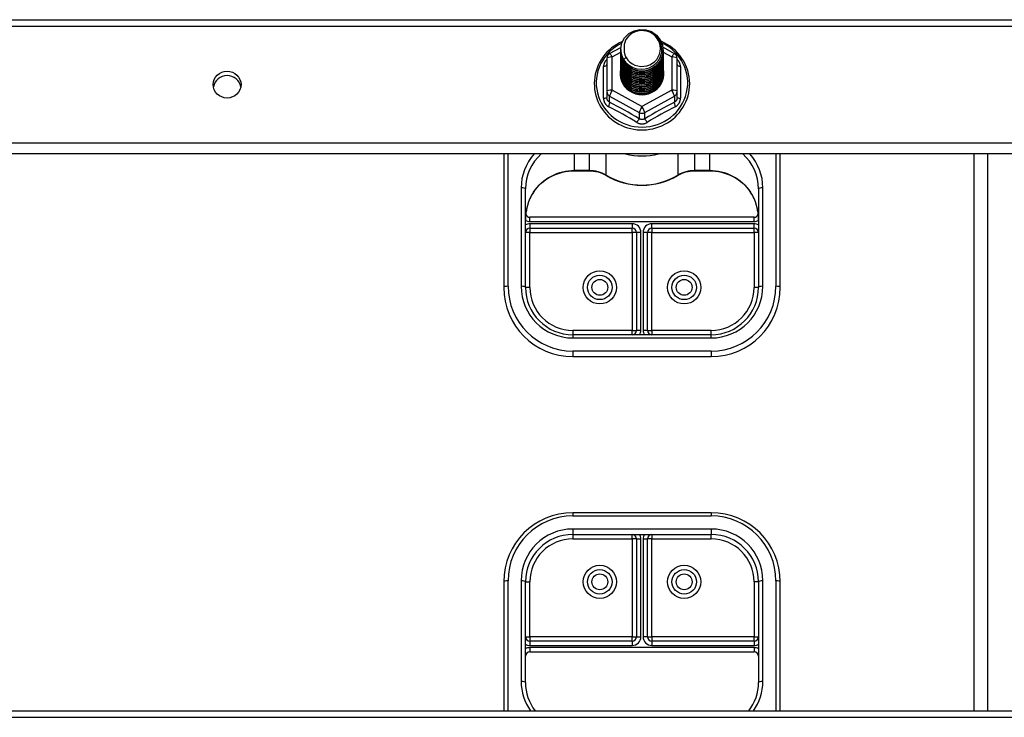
# Model space of a CAD drawing. Header units: inches. Extents: x 32 to 80, y 18.9 to 39.2.
# Tile 42 of 53: x 68 to 75.2, y 25.6 to 30.6. Entities that reach past the tile are written whole.
import ezdxf

# ---------------------------------------------------------------- set-up
doc = ezdxf.new("R2010")
doc.units = ezdxf.units.IN
doc.header["$MEASUREMENT"] = 0
doc.layers.add('Visible Edges(ANSI)', color=7, linetype='Continuous', lineweight=25)
doc.layers.add('Visible Tangent Edges(ANSI)', color=7, linetype='Continuous', lineweight=25)

msp = doc.modelspace()

# ---------------------------------------------------------------- linework, layer by layer
at = {"layer": 'Visible Edges(ANSI)'}
for p, q in [((42.5359, 30.6309), (78.5359, 30.6309)), ((72.3021, 30.3856), (72.3831, 30.4308)), ((72.3823, 30.4158), (72.3823, 30.4162)), ((72.3823, 30.4033), (72.3823, 30.4037)), ((72.6879, 30.4313), (72.7696, 30.3856)), ((72.6894, 30.4095), (72.6894, 30.41)), ((72.2819, 30.3512), (72.2819, 30.1117)), ((72.3823, 30.3907), (72.3823, 30.3911)), ((72.3823, 30.3782), (72.3823, 30.3786)), ((72.3823, 30.3657), (72.3823, 30.3661)), ((72.3823, 30.3531), (72.3823, 30.3535)), ((72.3823, 30.3406), (72.3823, 30.341)), ((72.6894, 30.397), (72.6894, 30.3974)), ((72.6894, 30.3845), (72.6894, 30.3849)), ((72.6894, 30.3719), (72.6894, 30.3723)), ((72.6894, 30.3594), (72.6894, 30.3598)), ((72.6894, 30.3468), (72.6894, 30.3473)), ((72.6894, 30.3343), (72.6894, 30.3347)), ((72.7898, 30.1117), (72.7898, 30.3512)), ((72.3823, 30.328), (72.3823, 30.3285)), ((72.3823, 30.3155), (72.3823, 30.3159)), ((72.3823, 30.303), (72.3823, 30.3034)), ((72.3823, 30.2904), (72.3823, 30.2908)), ((72.3823, 30.2779), (72.3823, 30.2783)), ((72.3823, 30.2653), (72.3823, 30.2658)), ((72.6894, 30.3218), (72.6894, 30.3222)), ((72.6894, 30.3092), (72.6894, 30.3096)), ((72.6894, 30.2967), (72.6894, 30.2971)), ((72.6894, 30.2842), (72.6894, 30.2846)), ((72.6894, 30.2716), (72.6894, 30.272)), ((72.3823, 30.2528), (72.3823, 30.2532)), ((72.3823, 30.2403), (72.3823, 30.2407)), ((72.6894, 30.2591), (72.6894, 30.2595)), ((72.6894, 30.2465), (72.6894, 30.2469)), ((72.2819, 30.1117), (72.2819, 30.0668)), ((72.5172, 30.0958), (72.5161, 30.0902)), ((72.7898, 30.0668), (72.7898, 30.1117)), ((78.5359, 29.6598), (42.5359, 29.6598)), ((71.5359, 29.6598), (71.5359, 28.6943)), ((73.5359, 28.6943), (73.5359, 29.6598)), ((75.0359, 25.6309), (75.0359, 29.6598)), ((72.0477, 29.5379), (72.1538, 29.5379)), ((72.918, 29.5379), (73.0241, 29.5379)), ((71.6934, 28.6943), (71.6934, 29.4075)), ((73.3784, 29.4075), (73.3784, 28.6943)), ((73.3469, 29.2017), (71.7249, 29.2017)), ((71.7249, 29.123), (72.465, 29.123)), ((72.6068, 29.123), (73.3469, 29.123)), ((72.4965, 29.0915), (72.4965, 28.3833)), ((72.5753, 28.3833), (72.5753, 29.0915)), ((73.0359, 28.3518), (72.0359, 28.3518)), ((72.0359, 28.1943), (73.0359, 28.1943)), ((73.0359, 27.0644), (72.0359, 27.0644)), ((72.0359, 26.9069), (73.0359, 26.9069)), ((72.4965, 26.8755), (72.4965, 26.1673)), ((72.5753, 26.1673), (72.5753, 26.8755)), ((71.5359, 26.5644), (71.5359, 25.6309)), ((71.6934, 25.8352), (71.6934, 26.5644)), ((73.3784, 26.5644), (73.3784, 25.8352)), ((73.5359, 25.6309), (73.5359, 26.5644)), ((72.465, 26.1358), (71.7249, 26.1358)), ((73.3469, 26.1358), (72.6068, 26.1358)), ((71.7249, 26.0571), (73.3469, 26.0571)), ((42.5359, 25.6309), (78.5359, 25.6309))]:
    msp.add_line(p, q, dxfattribs=at)
at = {"layer": 'Visible Edges(ANSI)', "flags": 128}
for points in [[(72.4032, 30.3425), (72.3868, 30.3811), (72.3825, 30.4225), (72.3906, 30.4635), (72.4104, 30.5006), (72.4404, 30.5307), (72.4781, 30.5514), (72.5206, 30.561), (72.5642, 30.5586), (72.6056, 30.5445), (72.6413, 30.5196), (72.6685, 30.4859), (72.6849, 30.4462), (72.6893, 30.4036), (72.6813, 30.3615), (72.6614, 30.3233), (72.6315, 30.292), (72.5938, 30.2701), (72.5514, 30.2593), (72.5077, 30.2605), (72.4663, 30.2735), (72.4306, 30.2972), (72.4034, 30.3297), (72.3869, 30.3683), (72.3825, 30.4097)], [(72.4219, 30.3178), (72.4446, 30.299), (72.4708, 30.2848), (72.4994, 30.276), (72.5292, 30.2727), (72.5592, 30.2753), (72.5881, 30.2837), (72.6146, 30.2974), (72.6379, 30.3161), (72.6567, 30.339), (72.6703, 30.3651), (72.6782, 30.3933), (72.6799, 30.4226), (72.6753, 30.4514), (72.6647, 30.4788), (72.6484, 30.5034), (72.6271, 30.5241), (72.6019, 30.54), (72.5737, 30.5503), (72.544, 30.5546), (72.5141, 30.5525), (72.4854, 30.5442), (72.4593, 30.5301), (72.4372, 30.5107), (72.42, 30.4871)], [(72.42, 30.4871), (72.4188, 30.4846), (72.4176, 30.4821), (72.4164, 30.4795), (72.4153, 30.4769), (72.4142, 30.4743), (72.4133, 30.4717), (72.4123, 30.469), (72.4115, 30.4663), (72.4107, 30.4636), (72.4099, 30.4609), (72.4092, 30.4582), (72.4086, 30.4554), (72.4081, 30.4527), (72.4076, 30.4499), (72.4071, 30.4472), (72.4068, 30.4444), (72.4065, 30.4416), (72.4062, 30.4388), (72.4061, 30.436), (72.4059, 30.4332), (72.4059, 30.4304), (72.4059, 30.4276), (72.406, 30.4248), (72.4062, 30.422)], [(72.881, 30.168), (72.8801, 30.1922), (72.8774, 30.2163), (72.8729, 30.2401), (72.8667, 30.2636), (72.8587, 30.2865), (72.849, 30.3088), (72.8376, 30.3304), (72.8247, 30.3511), (72.8103, 30.3709), (72.7945, 30.3896), (72.7773, 30.4071), (72.7589, 30.4234), (72.7393, 30.4383), (72.7187, 30.4518), (72.6971, 30.4639), (72.6747, 30.4744)], [(72.3944, 30.4732), (72.3737, 30.4634), (72.3537, 30.4522), (72.3345, 30.4397), (72.3162, 30.4261), (72.2989, 30.4112), (72.2826, 30.3953), (72.2675, 30.3783), (72.2535, 30.3604), (72.2408, 30.3416), (72.2295, 30.322), (72.2195, 30.3018), (72.211, 30.2809), (72.2039, 30.2595), (72.1983, 30.2377), (72.1942, 30.2156), (72.1917, 30.1932), (72.1907, 30.1707), (72.1913, 30.1483), (72.1935, 30.1259), (72.1972, 30.1037), (72.2024, 30.0818), (72.2091, 30.0603), (72.2173, 30.0393), (72.2269, 30.0188), (72.2379, 29.9991), (72.2503, 29.9801), (72.2639, 29.962), (72.2787, 29.9447), (72.2947, 29.9286), (72.3118, 29.9134), (72.3299, 29.8995), (72.3489, 29.8867), (72.3687, 29.8752), (72.3892, 29.865), (72.4105, 29.8562), (72.4322, 29.8488), (72.4545, 29.8428), (72.4771, 29.8382), (72.4999, 29.8351), (72.5229, 29.8336), (72.546, 29.8335), (72.569, 29.8349), (72.5919, 29.8378), (72.6145, 29.8421), (72.6368, 29.8479), (72.6586, 29.8552), (72.6799, 29.8639), (72.7006, 29.8739), (72.7205, 29.8852), (72.7396, 29.8978), (72.7578, 29.9116), (72.775, 29.9266), (72.7911, 29.9427), (72.8061, 29.9598), (72.8199, 29.9778), (72.8324, 29.9967), (72.8436, 30.0163), (72.8534, 30.0367), (72.8617, 30.0576), (72.8686, 30.0791), (72.8741, 30.101), (72.8779, 30.1231), (72.8803, 30.1455), (72.881, 30.168)], [(72.3823, 30.4158), (72.3824, 30.4113), (72.3826, 30.4069), (72.383, 30.4024), (72.3835, 30.3979), (72.3841, 30.3935), (72.3849, 30.3891), (72.3858, 30.3847), (72.3869, 30.3803), (72.3881, 30.376), (72.3895, 30.3717), (72.3909, 30.3675), (72.3926, 30.3633), (72.3943, 30.3591), (72.3962, 30.355), (72.3982, 30.351), (72.4004, 30.347), (72.4026, 30.3431), (72.405, 30.3393), (72.4075, 30.3355), (72.4102, 30.3318), (72.4129, 30.3282), (72.4158, 30.3246), (72.4188, 30.3212), (72.4219, 30.3178)], [(72.3823, 30.4033), (72.3837, 30.3842), (72.3876, 30.3654), (72.394, 30.3472), (72.4029, 30.3301), (72.4141, 30.3142), (72.4273, 30.2998), (72.4424, 30.2873), (72.4591, 30.2768), (72.4771, 30.2684), (72.4961, 30.2625), (72.5158, 30.2589), (72.5359, 30.2579), (72.5559, 30.2595), (72.5756, 30.2635), (72.5946, 30.27), (72.6127, 30.2789), (72.6294, 30.2899), (72.6445, 30.303), (72.6577, 30.3178), (72.6689, 30.3343), (72.6777, 30.3519), (72.6842, 30.3706), (72.6881, 30.3899), (72.6894, 30.4095)], [(72.6893, 30.4035), (72.6888, 30.3833), (72.6854, 30.3634), (72.6794, 30.344), (72.6709, 30.3256), (72.6598, 30.3085), (72.6466, 30.293), (72.6314, 30.2793), (72.6144, 30.2677), (72.596, 30.2585), (72.5766, 30.2516), (72.5564, 30.2474), (72.5358, 30.2458), (72.5152, 30.2469), (72.4951, 30.2506), (72.4756, 30.2569), (72.4572, 30.2657), (72.4403, 30.2767), (72.4251, 30.2899), (72.4118, 30.3049), (72.4008, 30.3215), (72.3923, 30.3394), (72.3863, 30.3582), (72.383, 30.3776), (72.3825, 30.3972)], [(72.4062, 30.422), (72.406, 30.4192), (72.406, 30.4164), (72.4059, 30.4136), (72.406, 30.4107), (72.4061, 30.4079), (72.4063, 30.4052), (72.4066, 30.4024), (72.4069, 30.3996), (72.4073, 30.3968), (72.4077, 30.394), (72.4082, 30.3913), (72.4088, 30.3885), (72.4094, 30.3858), (72.4101, 30.3831), (72.4109, 30.3804), (72.4117, 30.3777), (72.4126, 30.375), (72.4135, 30.3723), (72.4145, 30.3697), (72.4156, 30.3671), (72.4167, 30.3645), (72.4179, 30.3619), (72.4191, 30.3594), (72.4204, 30.3569)], [(72.3823, 30.3907), (72.3837, 30.3716), (72.3876, 30.3528), (72.394, 30.3347), (72.4029, 30.3175), (72.4141, 30.3017), (72.4273, 30.2873), (72.4424, 30.2748), (72.4591, 30.2642), (72.4771, 30.2559), (72.4961, 30.2499), (72.5158, 30.2464), (72.5359, 30.2454), (72.5559, 30.2469), (72.5756, 30.251), (72.5946, 30.2575), (72.6127, 30.2663), (72.6294, 30.2774), (72.6445, 30.2904), (72.6577, 30.3053), (72.6689, 30.3217), (72.6777, 30.3394), (72.6842, 30.3581), (72.6881, 30.3774), (72.6894, 30.397)], [(72.3823, 30.3782), (72.3837, 30.3591), (72.3876, 30.3403), (72.394, 30.3222), (72.4029, 30.305), (72.4141, 30.2891), (72.4273, 30.2748), (72.4424, 30.2622), (72.4591, 30.2517), (72.4771, 30.2434), (72.4961, 30.2374), (72.5158, 30.2339), (72.5359, 30.2329), (72.5559, 30.2344), (72.5756, 30.2384), (72.5946, 30.2449), (72.6127, 30.2538), (72.6294, 30.2648), (72.6445, 30.2779), (72.6577, 30.2928), (72.6689, 30.3092), (72.6777, 30.3269), (72.6842, 30.3455), (72.6881, 30.3648), (72.6894, 30.3845)], [(72.3823, 30.3657), (72.3837, 30.3465), (72.3876, 30.3277), (72.394, 30.3096), (72.4029, 30.2925), (72.4141, 30.2766), (72.4273, 30.2622), (72.4424, 30.2497), (72.4591, 30.2392), (72.4771, 30.2308), (72.4961, 30.2249), (72.5158, 30.2213), (72.5359, 30.2203), (72.5559, 30.2218), (72.5756, 30.2259), (72.5946, 30.2324), (72.6127, 30.2413), (72.6294, 30.2523), (72.6445, 30.2654), (72.6577, 30.2802), (72.6689, 30.2966), (72.6777, 30.3143), (72.6842, 30.333), (72.6881, 30.3523), (72.6894, 30.3719)], [(72.3823, 30.3531), (72.3837, 30.334), (72.3876, 30.3152), (72.394, 30.2971), (72.4029, 30.2799), (72.4141, 30.264), (72.4273, 30.2497), (72.4424, 30.2372), (72.4591, 30.2266), (72.4771, 30.2183), (72.4961, 30.2123), (72.5158, 30.2088), (72.5359, 30.2078), (72.5559, 30.2093), (72.5756, 30.2134), (72.5946, 30.2199), (72.6127, 30.2287), (72.6294, 30.2398), (72.6445, 30.2528), (72.6577, 30.2677), (72.6689, 30.2841), (72.6777, 30.3018), (72.6842, 30.3204), (72.6881, 30.3397), (72.6894, 30.3594)], [(72.3823, 30.3406), (72.3837, 30.3215), (72.3876, 30.3027), (72.394, 30.2845), (72.4029, 30.2674), (72.4141, 30.2515), (72.4273, 30.2372), (72.4424, 30.2246), (72.4591, 30.2141), (72.4771, 30.2058), (72.4961, 30.1998), (72.5158, 30.1962), (72.5359, 30.1952), (72.5559, 30.1968), (72.5756, 30.2008), (72.5946, 30.2073), (72.6127, 30.2162), (72.6294, 30.2272), (72.6445, 30.2403), (72.6577, 30.2552), (72.6689, 30.2716), (72.6777, 30.2892), (72.6842, 30.3079), (72.6881, 30.3272), (72.6894, 30.3468)], [(72.3823, 30.328), (72.3837, 30.3089), (72.3876, 30.2901), (72.394, 30.272), (72.4029, 30.2548), (72.4141, 30.239), (72.4273, 30.2246), (72.4424, 30.2121), (72.4591, 30.2015), (72.4771, 30.1932), (72.4961, 30.1872), (72.5158, 30.1837), (72.5359, 30.1827), (72.5559, 30.1842), (72.5756, 30.1883), (72.5946, 30.1948), (72.6127, 30.2036), (72.6294, 30.2147), (72.6445, 30.2278), (72.6577, 30.2426), (72.6689, 30.259), (72.6777, 30.2767), (72.6842, 30.2954), (72.6881, 30.3147), (72.6894, 30.3343)], [(72.6893, 30.3909), (72.6888, 30.3708), (72.6854, 30.3508), (72.6794, 30.3315), (72.6709, 30.3131), (72.6598, 30.296), (72.6466, 30.2805), (72.6314, 30.2668), (72.6144, 30.2552), (72.596, 30.2459), (72.5766, 30.2391), (72.5564, 30.2349), (72.5358, 30.2333), (72.5152, 30.2343), (72.4951, 30.2381), (72.4756, 30.2444), (72.4572, 30.2531), (72.4403, 30.2642), (72.4251, 30.2774), (72.4118, 30.2924), (72.4008, 30.309), (72.3923, 30.3268), (72.3863, 30.3456), (72.383, 30.365), (72.3825, 30.3847)], [(72.6893, 30.3784), (72.6888, 30.3582), (72.6854, 30.3383), (72.6794, 30.3189), (72.6709, 30.3006), (72.6598, 30.2835), (72.6466, 30.2679), (72.6314, 30.2543), (72.6144, 30.2427), (72.596, 30.2334), (72.5766, 30.2266), (72.5564, 30.2223), (72.5358, 30.2207), (72.5152, 30.2218), (72.4951, 30.2255), (72.4756, 30.2318), (72.4572, 30.2406), (72.4403, 30.2517), (72.4251, 30.2648), (72.4118, 30.2798), (72.4008, 30.2964), (72.3923, 30.3143), (72.3863, 30.3331), (72.383, 30.3525), (72.3825, 30.3721)], [(72.6893, 30.3659), (72.6888, 30.3457), (72.6854, 30.3257), (72.6794, 30.3064), (72.6709, 30.288), (72.6598, 30.2709), (72.6466, 30.2554), (72.6314, 30.2417), (72.6144, 30.2301), (72.596, 30.2208), (72.5766, 30.214), (72.5564, 30.2098), (72.5358, 30.2082), (72.5152, 30.2093), (72.4951, 30.213), (72.4756, 30.2193), (72.4572, 30.2281), (72.4403, 30.2391), (72.4251, 30.2523), (72.4118, 30.2673), (72.4008, 30.2839), (72.3923, 30.3017), (72.3863, 30.3205), (72.383, 30.3399), (72.3825, 30.3596)], [(72.6893, 30.3533), (72.6888, 30.3331), (72.6854, 30.3132), (72.6794, 30.2939), (72.6709, 30.2755), (72.6598, 30.2584), (72.6466, 30.2428), (72.6314, 30.2292), (72.6144, 30.2176), (72.596, 30.2083), (72.5766, 30.2015), (72.5564, 30.1972), (72.5358, 30.1956), (72.5152, 30.1967), (72.4951, 30.2005), (72.4756, 30.2068), (72.4572, 30.2155), (72.4403, 30.2266), (72.4251, 30.2398), (72.4118, 30.2548), (72.4008, 30.2713), (72.3923, 30.2892), (72.3863, 30.308), (72.383, 30.3274), (72.3825, 30.3471)], [(72.6893, 30.3408), (72.6888, 30.3206), (72.6854, 30.3007), (72.6794, 30.2813), (72.6709, 30.2629), (72.6598, 30.2458), (72.6466, 30.2303), (72.6314, 30.2166), (72.6144, 30.2051), (72.596, 30.1958), (72.5766, 30.1889), (72.5564, 30.1847), (72.5358, 30.1831), (72.5152, 30.1842), (72.4951, 30.1879), (72.4756, 30.1942), (72.4572, 30.203), (72.4403, 30.2141), (72.4251, 30.2272), (72.4118, 30.2422), (72.4008, 30.2588), (72.3923, 30.2767), (72.3863, 30.2955), (72.383, 30.3149), (72.3825, 30.3345)], [(72.4204, 30.3569), (72.4197, 30.3563), (72.419, 30.3557), (72.4182, 30.3551), (72.4175, 30.3545), (72.4168, 30.3539), (72.4161, 30.3533), (72.4154, 30.3527), (72.4147, 30.3521), (72.414, 30.3515), (72.4132, 30.3509), (72.4125, 30.3503), (72.4118, 30.3497), (72.4111, 30.3491), (72.4104, 30.3485), (72.4097, 30.3479), (72.409, 30.3473), (72.4082, 30.3467), (72.4075, 30.3461), (72.4068, 30.3455), (72.4061, 30.3449), (72.4054, 30.3443), (72.4047, 30.3437), (72.404, 30.3431), (72.4032, 30.3425)], [(72.3823, 30.3155), (72.3837, 30.2964), (72.3876, 30.2776), (72.394, 30.2595), (72.4029, 30.2423), (72.4141, 30.2264), (72.4273, 30.2121), (72.4424, 30.1995), (72.4591, 30.189), (72.4771, 30.1807), (72.4961, 30.1747), (72.5158, 30.1712), (72.5359, 30.1702), (72.5559, 30.1717), (72.5756, 30.1757), (72.5946, 30.1822), (72.6127, 30.1911), (72.6294, 30.2021), (72.6445, 30.2152), (72.6577, 30.2301), (72.6689, 30.2465), (72.6777, 30.2642), (72.6842, 30.2828), (72.6881, 30.3021), (72.6894, 30.3218)], [(72.3823, 30.303), (72.3837, 30.2838), (72.3876, 30.2651), (72.394, 30.2469), (72.4029, 30.2298), (72.4141, 30.2139), (72.4273, 30.1995), (72.4424, 30.187), (72.4591, 30.1765), (72.4771, 30.1681), (72.4961, 30.1622), (72.5158, 30.1586), (72.5359, 30.1576), (72.5559, 30.1592), (72.5756, 30.1632), (72.5946, 30.1697), (72.6127, 30.1786), (72.6294, 30.1896), (72.6445, 30.2027), (72.6577, 30.2175), (72.6689, 30.2339), (72.6777, 30.2516), (72.6842, 30.2703), (72.6881, 30.2896), (72.6894, 30.3092)], [(72.3823, 30.2904), (72.3837, 30.2713), (72.3876, 30.2525), (72.394, 30.2344), (72.4029, 30.2172), (72.4141, 30.2013), (72.4273, 30.187), (72.4424, 30.1745), (72.4591, 30.1639), (72.4771, 30.1556), (72.4961, 30.1496), (72.5158, 30.1461), (72.5359, 30.1451), (72.5559, 30.1466), (72.5756, 30.1507), (72.5946, 30.1572), (72.6127, 30.166), (72.6294, 30.1771), (72.6445, 30.1901), (72.6577, 30.205), (72.6689, 30.2214), (72.6777, 30.2391), (72.6842, 30.2577), (72.6881, 30.2771), (72.6894, 30.2967)], [(72.3823, 30.2779), (72.3837, 30.2588), (72.3876, 30.24), (72.394, 30.2218), (72.4029, 30.2047), (72.4141, 30.1888), (72.4273, 30.1745), (72.4424, 30.1619), (72.4591, 30.1514), (72.4771, 30.1431), (72.4961, 30.1371), (72.5158, 30.1336), (72.5359, 30.1325), (72.5559, 30.1341), (72.5756, 30.1381), (72.5946, 30.1446), (72.6127, 30.1535), (72.6294, 30.1645), (72.6445, 30.1776), (72.6577, 30.1925), (72.6689, 30.2089), (72.6777, 30.2266), (72.6842, 30.2452), (72.6881, 30.2645), (72.6894, 30.2842)], [(72.3823, 30.2653), (72.3837, 30.2462), (72.3876, 30.2274), (72.394, 30.2093), (72.4029, 30.1922), (72.4141, 30.1763), (72.4273, 30.1619), (72.4424, 30.1494), (72.4591, 30.1389), (72.4771, 30.1305), (72.4961, 30.1245), (72.5158, 30.121), (72.5359, 30.12), (72.5559, 30.1215), (72.5756, 30.1256), (72.5946, 30.1321), (72.6127, 30.1409), (72.6294, 30.152), (72.6445, 30.1651), (72.6577, 30.1799), (72.6689, 30.1963), (72.6777, 30.214), (72.6842, 30.2327), (72.6881, 30.252), (72.6894, 30.2716)], [(72.6893, 30.3282), (72.6888, 30.3081), (72.6854, 30.2881), (72.6794, 30.2688), (72.6709, 30.2504), (72.6598, 30.2333), (72.6466, 30.2178), (72.6314, 30.2041), (72.6144, 30.1925), (72.596, 30.1832), (72.5766, 30.1764), (72.5564, 30.1722), (72.5358, 30.1706), (72.5152, 30.1716), (72.4951, 30.1754), (72.4756, 30.1817), (72.4572, 30.1905), (72.4403, 30.2015), (72.4251, 30.2147), (72.4118, 30.2297), (72.4008, 30.2463), (72.3923, 30.2641), (72.3863, 30.2829), (72.383, 30.3023), (72.3825, 30.322)], [(72.6893, 30.3157), (72.6888, 30.2955), (72.6854, 30.2756), (72.6794, 30.2563), (72.6709, 30.2379), (72.6598, 30.2208), (72.6466, 30.2052), (72.6314, 30.1916), (72.6144, 30.18), (72.596, 30.1707), (72.5766, 30.1639), (72.5564, 30.1596), (72.5358, 30.158), (72.5152, 30.1591), (72.4951, 30.1628), (72.4756, 30.1691), (72.4572, 30.1779), (72.4403, 30.189), (72.4251, 30.2021), (72.4118, 30.2171), (72.4008, 30.2337), (72.3923, 30.2516), (72.3863, 30.2704), (72.383, 30.2898), (72.3825, 30.3094)], [(72.6893, 30.3032), (72.6888, 30.283), (72.6854, 30.263), (72.6794, 30.2437), (72.6709, 30.2253), (72.6598, 30.2082), (72.6466, 30.1927), (72.6314, 30.179), (72.6144, 30.1674), (72.596, 30.1582), (72.5766, 30.1513), (72.5564, 30.1471), (72.5358, 30.1455), (72.5152, 30.1466), (72.4951, 30.1503), (72.4756, 30.1566), (72.4572, 30.1654), (72.4403, 30.1764), (72.4251, 30.1896), (72.4118, 30.2046), (72.4008, 30.2212), (72.3923, 30.239), (72.3863, 30.2578), (72.383, 30.2772), (72.3825, 30.2969)], [(72.6893, 30.2906), (72.6888, 30.2704), (72.6854, 30.2505), (72.6794, 30.2312), (72.6709, 30.2128), (72.6598, 30.1957), (72.6466, 30.1802), (72.6314, 30.1665), (72.6144, 30.1549), (72.596, 30.1456), (72.5766, 30.1388), (72.5564, 30.1345), (72.5358, 30.133), (72.5152, 30.134), (72.4951, 30.1378), (72.4756, 30.1441), (72.4572, 30.1528), (72.4403, 30.1639), (72.4251, 30.1771), (72.4118, 30.1921), (72.4008, 30.2086), (72.3923, 30.2265), (72.3863, 30.2453), (72.383, 30.2647), (72.3825, 30.2844)], [(72.6893, 30.2781), (72.6888, 30.2579), (72.6854, 30.238), (72.6794, 30.2186), (72.6709, 30.2003), (72.6598, 30.1831), (72.6466, 30.1676), (72.6314, 30.1539), (72.6144, 30.1424), (72.596, 30.1331), (72.5766, 30.1263), (72.5564, 30.122), (72.5358, 30.1204), (72.5152, 30.1215), (72.4951, 30.1252), (72.4756, 30.1315), (72.4572, 30.1403), (72.4403, 30.1514), (72.4251, 30.1645), (72.4118, 30.1795), (72.4008, 30.1961), (72.3923, 30.214), (72.3863, 30.2328), (72.383, 30.2522), (72.3825, 30.2718)], [(72.6893, 30.2656), (72.6888, 30.2454), (72.6854, 30.2254), (72.6794, 30.2061), (72.6709, 30.1877), (72.6598, 30.1706), (72.6466, 30.1551), (72.6314, 30.1414), (72.6144, 30.1298), (72.596, 30.1205), (72.5766, 30.1137), (72.5564, 30.1095), (72.5358, 30.1079), (72.5152, 30.109), (72.4951, 30.1127), (72.4756, 30.119), (72.4572, 30.1278), (72.4403, 30.1388), (72.4251, 30.152), (72.4118, 30.167), (72.4008, 30.1836), (72.3923, 30.2014), (72.3863, 30.2202), (72.383, 30.2396), (72.3825, 30.2593)], [(72.3823, 30.2528), (72.3837, 30.2337), (72.3876, 30.2149), (72.394, 30.1968), (72.4029, 30.1796), (72.4141, 30.1637), (72.4273, 30.1494), (72.4424, 30.1368), (72.4591, 30.1263), (72.4771, 30.118), (72.4961, 30.112), (72.5158, 30.1085), (72.5359, 30.1075), (72.5559, 30.109), (72.5756, 30.113), (72.5946, 30.1196), (72.6127, 30.1284), (72.6294, 30.1395), (72.6445, 30.1525), (72.6577, 30.1674), (72.6689, 30.1838), (72.6777, 30.2015), (72.6842, 30.2201), (72.6881, 30.2394), (72.6894, 30.2591)], [(72.3823, 30.2403), (72.3837, 30.2212), (72.3876, 30.2024), (72.394, 30.1842), (72.4029, 30.1671), (72.4141, 30.1512), (72.4273, 30.1368), (72.4424, 30.1243), (72.4591, 30.1138), (72.4771, 30.1054), (72.4961, 30.0995), (72.5158, 30.0959), (72.5359, 30.0949), (72.5559, 30.0965), (72.5756, 30.1005), (72.5946, 30.107), (72.6127, 30.1159), (72.6294, 30.1269), (72.6445, 30.14), (72.6577, 30.1548), (72.6689, 30.1713), (72.6777, 30.1889), (72.6842, 30.2076), (72.6881, 30.2269), (72.6894, 30.2465)], [(72.6893, 30.253), (72.6888, 30.2328), (72.6854, 30.2129), (72.6794, 30.1936), (72.6709, 30.1752), (72.6598, 30.1581), (72.6466, 30.1425), (72.6314, 30.1289), (72.6144, 30.1173), (72.596, 30.108), (72.5766, 30.1012), (72.5564, 30.0969), (72.5358, 30.0953), (72.5152, 30.0964), (72.4951, 30.1001), (72.4756, 30.1065), (72.4572, 30.1152), (72.4403, 30.1263), (72.4251, 30.1394), (72.4118, 30.1545), (72.4008, 30.171), (72.3923, 30.1889), (72.3863, 30.2077), (72.383, 30.2271), (72.3825, 30.2467)], [(72.5161, 30.0902), (72.5092, 30.0913), (72.5024, 30.0927), (72.4956, 30.0944), (72.489, 30.0964), (72.4824, 30.0987), (72.4759, 30.1013), (72.4696, 30.1041), (72.4634, 30.1072), (72.4574, 30.1106), (72.4515, 30.1143), (72.4458, 30.1181), (72.4403, 30.1223), (72.435, 30.1266), (72.4299, 30.1312), (72.425, 30.136), (72.4204, 30.1411), (72.416, 30.1463), (72.4118, 30.1517), (72.4079, 30.1573), (72.4043, 30.1631), (72.401, 30.169), (72.3979, 30.175), (72.3952, 30.1812), (72.3927, 30.1874)], [(71.7509, 29.3829), (71.7635, 29.4003), (71.7771, 29.4168), (71.7918, 29.4326), (71.8075, 29.4474), (71.8241, 29.4612), (71.8415, 29.4741), (71.8598, 29.4859), (71.8788, 29.4966), (71.8984, 29.5061), (71.9187, 29.5144), (71.9394, 29.5215), (71.9605, 29.5274), (71.982, 29.532), (72.0038, 29.5352), (72.0257, 29.5372), (72.0477, 29.5379)], [(72.1538, 29.5379), (72.1702, 29.5373), (72.1864, 29.5357), (72.2026, 29.533), (72.2185, 29.5292), (72.234, 29.5244), (72.2492, 29.5185), (72.2639, 29.5116), (72.2781, 29.5038)], [(72.2781, 29.5038), (72.3076, 29.4876), (72.3382, 29.4734), (72.3697, 29.4612), (72.402, 29.4512), (72.4349, 29.4433), (72.4683, 29.4377), (72.502, 29.4343), (72.5359, 29.4332), (72.5698, 29.4343), (72.6035, 29.4377), (72.6369, 29.4433), (72.6698, 29.4512), (72.7021, 29.4612), (72.7336, 29.4734), (72.7642, 29.4876), (72.7937, 29.5038)], [(72.7937, 29.5038), (72.8078, 29.5116), (72.8226, 29.5185), (72.8377, 29.5244), (72.8533, 29.5292), (72.8692, 29.533), (72.8853, 29.5357), (72.9016, 29.5373), (72.918, 29.5379)], [(73.0241, 29.5379), (73.0461, 29.5372), (73.068, 29.5352), (73.0897, 29.532), (73.1112, 29.5274), (73.1324, 29.5215), (73.1531, 29.5144), (73.1733, 29.5061), (73.193, 29.4966), (73.212, 29.4859), (73.2302, 29.4741), (73.2477, 29.4612), (73.2643, 29.4474), (73.28, 29.4326), (73.2946, 29.4168), (73.3083, 29.4003), (73.3208, 29.3829)], [(71.7509, 29.3829), (71.744, 29.3722), (71.7375, 29.3609), (71.7257, 29.3371), (71.7157, 29.3123), (71.7076, 29.2868), (71.7014, 29.2606), (71.6969, 29.2339), (71.6942, 29.2071), (71.6934, 29.1802)], [(73.3784, 29.1802), (73.3775, 29.2071), (73.3749, 29.2339), (73.3704, 29.2606), (73.3641, 29.2868), (73.356, 29.3123), (73.3461, 29.3371), (73.3343, 29.3609), (73.3278, 29.3722), (73.3208, 29.3829)], [(71.6934, 25.8352), (71.6945, 25.8079), (71.6979, 25.7807), (71.7035, 25.7539), (71.7114, 25.7276), (71.7214, 25.702), (71.7335, 25.6772), (71.7477, 25.6535), (71.7637, 25.6309)], [(73.308, 25.6309), (73.3241, 25.6535), (73.3382, 25.6772), (73.3504, 25.702), (73.3604, 25.7276), (73.3682, 25.7539), (73.3739, 25.7807), (73.3773, 25.8079), (73.3784, 25.8352)]]:
    msp.add_lwpolyline(points, dxfattribs=at)
at = {"layer": 'Visible Edges(ANSI)'}
for centre in [(72.2308, 28.6943), (72.841, 28.6943), (72.2308, 26.5644), (72.841, 26.5644)]:
    msp.add_circle(centre, 0.0886, dxfattribs=at)
for centre, radius, start, end in [((72.3213, 30.3512), 0.0394, 119.17447, 180), ((72.7505, 30.3512), 0.0394, 0, 60.82553), ((71.7249, 29.2332), 0.0315, 201.14813, 270), ((73.3469, 29.2332), 0.0315, 270, 338.85185), ((71.7249, 29.0915), 0.0315, 90, 180), ((72.465, 29.0915), 0.0315, 0, 90), ((72.6068, 29.0915), 0.0315, 90, 180), ((73.3469, 29.0915), 0.0315, 0, 90), ((72.0359, 28.6943), 0.5, 180, 270), ((72.0359, 28.6943), 0.3425, 180, 270), ((73.0359, 28.6943), 0.3425, 270, 0), ((73.0359, 28.6943), 0.5, 270, 0), ((72.465, 28.3833), 0.0315, 270, 0), ((72.6068, 28.3833), 0.0315, 180, 270), ((72.0359, 26.5644), 0.5, 90, 180), ((73.0359, 26.5644), 0.5, 0, 90), ((72.0359, 26.5644), 0.3425, 90, 180), ((72.465, 26.8755), 0.0315, 0, 90), ((72.6068, 26.8755), 0.0315, 90, 180), ((73.0359, 26.5644), 0.3425, 0, 90), ((71.7249, 26.1673), 0.0315, 180, 270), ((72.465, 26.1673), 0.0315, 270, 0), ((72.6068, 26.1673), 0.0315, 180, 270), ((73.3469, 26.1673), 0.0315, 270, 0), ((71.7249, 26.0256), 0.0315, 90, 180), ((73.3469, 26.0256), 0.0315, 0, 90)]:
    msp.add_arc(centre, radius, start, end, dxfattribs=at)
for centre, major_axis, start_param, end_param in [((72.5359, 30.4223), (0.1339, 0), 3.671471, 8.899926), ((72.5359, 30.4173), (0.1535, 0), 3.669461, 3.875388), ((72.5359, 30.2415), (-0.1585, 0), 6.033204, 9.676411), ((69.5359, 30.1294), (0.1005, 0), 0.164597, 2.976995)]:
    msp.add_ellipse(centre, major_axis=major_axis, ratio=0.966998, start_param=start_param, end_param=end_param, dxfattribs=at)
msp.add_ellipse((69.5359, 30.1612), major_axis=(-0.1005, 0), ratio=0.966998, dxfattribs=at)
at = {"layer": 'Visible Tangent Edges(ANSI)'}
for p, q in [((42.5359, 30.5843), (78.5359, 30.5843)), ((72.3213, 30.3613), (72.3824, 30.3954)), ((72.3213, 30.1217), (72.3213, 30.3613)), ((72.6894, 30.3953), (72.7505, 30.3613)), ((72.7505, 30.3613), (72.7505, 30.1217)), ((72.2577, 30.0639), (72.2577, 30.2911)), ((72.8141, 30.2911), (72.8141, 30.0639)), ((72.5359, 30.0019), (72.3213, 30.1217)), ((72.7505, 30.1217), (72.5359, 30.0019)), ((72.3016, 30.0787), (72.5162, 29.9589)), ((72.3016, 30.0339), (72.3016, 30.0787)), ((72.5556, 29.9589), (72.7701, 30.0787)), ((72.7701, 30.0787), (72.7701, 30.0339)), ((72.5162, 29.9589), (72.5162, 29.9141)), ((72.5556, 29.9141), (72.5556, 29.9589)), ((78.5359, 29.7382), (42.5359, 29.7382)), ((71.5674, 28.7024), (71.5674, 29.6598)), ((72.0477, 29.5389), (72.0477, 29.6598)), ((72.1538, 29.6598), (72.1538, 29.5389)), ((72.2777, 29.505), (72.2777, 29.6598)), ((72.7941, 29.6598), (72.7941, 29.505)), ((72.918, 29.5389), (72.918, 29.6598)), ((73.0241, 29.6598), (73.0241, 29.5389)), ((73.5044, 29.6598), (73.5044, 28.7024)), ((74.9369, 25.6309), (74.9369, 29.6598)), ((72.0477, 29.5389), (72.0477, 29.5379)), ((72.1538, 29.5389), (72.0477, 29.5389)), ((72.1538, 29.5389), (72.1538, 29.5379)), ((72.918, 29.5389), (72.918, 29.5379)), ((73.0241, 29.5389), (72.918, 29.5389)), ((73.0241, 29.5389), (73.0241, 29.5379)), ((71.6619, 29.4156), (71.6619, 28.7024)), ((73.4099, 28.7024), (73.4099, 29.4156)), ((71.7249, 29.1702), (71.7249, 29.2017)), ((73.3469, 29.1702), (73.3469, 29.2017)), ((71.7249, 29.1702), (73.3469, 29.1702)), ((72.465, 29.1545), (71.7249, 29.1545)), ((71.7249, 29.1545), (71.7249, 29.123)), ((71.7249, 29.123), (71.7249, 29.0915)), ((72.465, 29.1545), (72.465, 29.123)), ((72.465, 29.0915), (72.465, 29.123)), ((72.6068, 29.123), (72.6068, 29.1545)), ((73.3469, 29.1545), (72.6068, 29.1545)), ((72.6068, 29.123), (72.6068, 29.0915)), ((73.3469, 29.123), (73.3469, 29.1545)), ((73.3469, 29.0915), (73.3469, 29.123)), ((71.7249, 29.0915), (71.6934, 29.0915)), ((71.7249, 29.0915), (72.465, 29.0915)), ((71.7249, 28.6943), (71.7249, 29.0915)), ((72.465, 29.0915), (72.465, 28.3833)), ((72.4965, 29.0915), (72.465, 29.0915)), ((72.528, 29.0915), (72.4965, 29.0915)), ((72.528, 28.3833), (72.528, 29.0915)), ((72.5753, 29.0915), (72.5438, 29.0915)), ((72.5438, 29.0915), (72.5438, 28.3833)), ((72.6068, 29.0915), (72.5753, 29.0915)), ((72.6068, 29.0915), (73.3469, 29.0915)), ((72.6068, 28.3833), (72.6068, 29.0915)), ((73.3469, 29.0915), (73.3469, 28.6943)), ((73.3784, 29.0915), (73.3469, 29.0915)), ((71.7249, 28.6943), (71.6934, 28.6943)), ((73.3784, 28.6943), (73.3469, 28.6943)), ((72.465, 28.3833), (72.0359, 28.3833)), ((72.0359, 28.3833), (72.0359, 28.3518)), ((72.0359, 28.3518), (72.0359, 28.3284)), ((72.465, 28.3518), (72.465, 28.3833)), ((72.465, 28.3833), (72.4965, 28.3833)), ((72.528, 28.3833), (72.4965, 28.3833)), ((72.5753, 28.3833), (72.5438, 28.3833)), ((72.5753, 28.3833), (72.6068, 28.3833)), ((73.0359, 28.3833), (72.6068, 28.3833)), ((72.6068, 28.3833), (72.6068, 28.3518)), ((73.0359, 28.3518), (73.0359, 28.3833)), ((73.0359, 28.3284), (73.0359, 28.3518)), ((72.0359, 28.3284), (73.0359, 28.3284)), ((73.0359, 28.2339), (72.0359, 28.2339)), ((72.0359, 28.2339), (72.0359, 28.1943)), ((73.0359, 28.2339), (73.0359, 28.1943)), ((72.0359, 27.0644), (72.0359, 27.041)), ((73.0359, 27.0644), (73.0359, 27.041)), ((72.0359, 27.041), (73.0359, 27.041)), ((73.0359, 26.9465), (72.0359, 26.9465)), ((72.0359, 26.9465), (72.0359, 26.9069)), ((73.0359, 26.9465), (73.0359, 26.9069)), ((72.0359, 26.9069), (72.0359, 26.8755)), ((72.0359, 26.8755), (72.465, 26.8755)), ((72.465, 26.8755), (72.465, 26.9069)), ((72.465, 26.8755), (72.465, 26.1673)), ((72.4965, 26.8755), (72.465, 26.8755)), ((72.4965, 26.8755), (72.528, 26.8755)), ((72.528, 26.1673), (72.528, 26.8755)), ((72.5438, 26.8755), (72.5438, 26.1673)), ((72.5438, 26.8755), (72.5753, 26.8755)), ((72.6068, 26.8755), (72.5753, 26.8755)), ((72.6068, 26.9069), (72.6068, 26.8755)), ((72.6068, 26.8755), (73.0359, 26.8755)), ((72.6068, 26.1673), (72.6068, 26.8755)), ((73.0359, 26.8755), (73.0359, 26.9069)), ((71.5674, 25.6309), (71.5674, 26.5725)), ((71.6619, 26.5725), (71.6619, 25.8432)), ((71.6934, 26.5644), (71.7249, 26.5644)), ((71.7249, 26.1673), (71.7249, 26.5644)), ((73.3469, 26.5644), (73.3469, 26.1673)), ((73.3784, 26.5644), (73.3469, 26.5644)), ((73.4099, 25.8432), (73.4099, 26.5725)), ((73.5044, 26.5725), (73.5044, 25.6309)), ((71.6934, 26.1673), (71.7249, 26.1673)), ((72.465, 26.1673), (71.7249, 26.1673)), ((71.7249, 26.1673), (71.7249, 26.1358)), ((71.7249, 26.1358), (71.7249, 26.1043)), ((72.465, 26.1358), (72.465, 26.1673)), ((72.465, 26.1673), (72.4965, 26.1673)), ((72.465, 26.1358), (72.465, 26.1043)), ((72.4965, 26.1673), (72.528, 26.1673)), ((72.5753, 26.1673), (72.5438, 26.1673)), ((72.5753, 26.1673), (72.6068, 26.1673)), ((73.3469, 26.1673), (72.6068, 26.1673)), ((72.6068, 26.1673), (72.6068, 26.1358)), ((72.6068, 26.1358), (72.6068, 26.1043)), ((73.3469, 26.1673), (73.3784, 26.1673)), ((73.3469, 26.1358), (73.3469, 26.1673)), ((73.3469, 26.1358), (73.3469, 26.1043)), ((71.7249, 26.1043), (72.465, 26.1043)), ((71.7249, 26.0886), (71.7249, 26.0571)), ((73.3469, 26.0886), (71.7249, 26.0886)), ((72.6068, 26.1043), (73.3469, 26.1043)), ((73.3469, 26.0886), (73.3469, 26.0571)), ((42.5359, 25.5843), (78.5359, 25.5843))]:
    msp.add_line(p, q, dxfattribs=at)
at = {"layer": 'Visible Tangent Edges(ANSI)', "flags": 128}
for points in [[(72.2819, 30.3438), (72.2801, 30.342), (72.2783, 30.3401), (72.2765, 30.3382), (72.2748, 30.3363), (72.2732, 30.3343), (72.2717, 30.3323), (72.2702, 30.3302), (72.2688, 30.3281), (72.2675, 30.3259), (72.2662, 30.3237), (72.2651, 30.3215), (72.264, 30.3192), (72.263, 30.317), (72.2621, 30.3147), (72.2613, 30.3124), (72.2605, 30.31), (72.2599, 30.3077), (72.2593, 30.3053), (72.2588, 30.3029), (72.2584, 30.3006), (72.2581, 30.2982), (72.2579, 30.2958), (72.2578, 30.2935), (72.2577, 30.2911)], [(72.8141, 30.2911), (72.814, 30.2935), (72.8139, 30.2958), (72.8137, 30.2982), (72.8133, 30.3006), (72.813, 30.3029), (72.8125, 30.3053), (72.8119, 30.3077), (72.8112, 30.31), (72.8105, 30.3124), (72.8097, 30.3147), (72.8088, 30.317), (72.8078, 30.3192), (72.8067, 30.3215), (72.8055, 30.3237), (72.8043, 30.3259), (72.803, 30.3281), (72.8016, 30.3302), (72.8001, 30.3323), (72.7985, 30.3343), (72.7969, 30.3363), (72.7953, 30.3382), (72.7935, 30.3401), (72.7917, 30.342), (72.7898, 30.3438)], [(72.2577, 30.0639), (72.2578, 30.0607), (72.258, 30.0574), (72.2583, 30.0542), (72.2588, 30.0509), (72.2595, 30.0477), (72.2603, 30.0446), (72.2612, 30.0415), (72.2622, 30.0384), (72.2634, 30.0354), (72.2647, 30.0325), (72.2662, 30.0296), (72.2677, 30.0269), (72.2694, 30.0242), (72.2713, 30.0215), (72.2732, 30.019), (72.2752, 30.0166), (72.2774, 30.0143), (72.2797, 30.0121), (72.282, 30.01), (72.2845, 30.008), (72.287, 30.0062), (72.2896, 30.0044), (72.2923, 30.0028), (72.2951, 30.0014)], [(72.3016, 30.0339), (72.3002, 30.0346), (72.2988, 30.0353), (72.2974, 30.0362), (72.2961, 30.0371), (72.2948, 30.0381), (72.2935, 30.0392), (72.2923, 30.0403), (72.2912, 30.0415), (72.2901, 30.0427), (72.2891, 30.044), (72.2881, 30.0454), (72.2872, 30.0468), (72.2864, 30.0483), (72.2856, 30.0498), (72.2849, 30.0514), (72.2843, 30.053), (72.2838, 30.0546), (72.2833, 30.0563), (72.2829, 30.058), (72.2825, 30.0597), (72.2823, 30.0615), (72.2821, 30.0633), (72.282, 30.065), (72.2819, 30.0668)], [(72.7898, 30.0668), (72.7898, 30.065), (72.7897, 30.0633), (72.7895, 30.0615), (72.7892, 30.0597), (72.7889, 30.058), (72.7885, 30.0563), (72.788, 30.0546), (72.7875, 30.053), (72.7868, 30.0514), (72.7861, 30.0498), (72.7854, 30.0483), (72.7845, 30.0468), (72.7836, 30.0454), (72.7827, 30.044), (72.7817, 30.0427), (72.7806, 30.0415), (72.7794, 30.0403), (72.7783, 30.0392), (72.777, 30.0381), (72.7757, 30.0371), (72.7744, 30.0362), (72.773, 30.0353), (72.7716, 30.0346), (72.7701, 30.0339)], [(72.7767, 30.0014), (72.7795, 30.0028), (72.7821, 30.0044), (72.7848, 30.0062), (72.7873, 30.008), (72.7897, 30.01), (72.7921, 30.0121), (72.7944, 30.0143), (72.7965, 30.0166), (72.7986, 30.019), (72.8005, 30.0215), (72.8023, 30.0242), (72.804, 30.0269), (72.8056, 30.0296), (72.8071, 30.0325), (72.8084, 30.0354), (72.8096, 30.0384), (72.8106, 30.0415), (72.8115, 30.0446), (72.8123, 30.0477), (72.8129, 30.0509), (72.8134, 30.0542), (72.8138, 30.0574), (72.814, 30.0607), (72.8141, 30.0639)], [(72.5556, 29.9141), (72.5541, 29.9131), (72.5526, 29.9123), (72.551, 29.9115), (72.5494, 29.9108), (72.5478, 29.9101), (72.5461, 29.9096), (72.5445, 29.9091), (72.5428, 29.9087), (72.5411, 29.9084), (72.5394, 29.9082), (72.5376, 29.9081), (72.5359, 29.908), (72.5342, 29.9081), (72.5325, 29.9082), (72.5307, 29.9084), (72.529, 29.9087), (72.5273, 29.9091), (72.5257, 29.9096), (72.524, 29.9101), (72.5224, 29.9108), (72.5208, 29.9115), (72.5192, 29.9123), (72.5177, 29.9131), (72.5162, 29.9141)], [(72.4985, 29.8878), (72.5014, 29.8861), (72.5043, 29.8846), (72.5072, 29.8832), (72.5103, 29.882), (72.5134, 29.8808), (72.5165, 29.8799), (72.5197, 29.8791), (72.5229, 29.8784), (72.5261, 29.8779), (72.5294, 29.8775), (72.5326, 29.8773), (72.5359, 29.8772), (72.5392, 29.8773), (72.5425, 29.8775), (72.5457, 29.8779), (72.5489, 29.8784), (72.5521, 29.8791), (72.5553, 29.8799), (72.5584, 29.8809), (72.5615, 29.882), (72.5645, 29.8832), (72.5675, 29.8846), (72.5704, 29.8861), (72.5732, 29.8878)], [(71.7512, 29.3839), (71.7464, 29.3766), (71.7419, 29.3691), (71.7375, 29.3614), (71.7333, 29.3535), (71.7293, 29.3454), (71.7255, 29.3373), (71.722, 29.329), (71.7187, 29.3207), (71.7156, 29.3123), (71.7127, 29.3038), (71.71, 29.2953), (71.7075, 29.2867), (71.7052, 29.278), (71.7032, 29.2692), (71.7013, 29.2604), (71.6996, 29.2516), (71.6981, 29.2427), (71.6969, 29.2338), (71.6958, 29.2249), (71.6949, 29.2159), (71.6942, 29.207), (71.6938, 29.1981), (71.6935, 29.1891), (71.6934, 29.1802)], [(73.3784, 29.1802), (73.3783, 29.1891), (73.378, 29.1981), (73.3775, 29.207), (73.3769, 29.2159), (73.376, 29.2249), (73.3749, 29.2338), (73.3736, 29.2427), (73.3722, 29.2516), (73.3705, 29.2604), (73.3686, 29.2692), (73.3665, 29.278), (73.3642, 29.2866), (73.3618, 29.2953), (73.3591, 29.3038), (73.3562, 29.3123), (73.3531, 29.3207), (73.3498, 29.329), (73.3462, 29.3373), (73.3425, 29.3454), (73.3385, 29.3535), (73.3343, 29.3614), (73.3299, 29.3691), (73.3253, 29.3766), (73.3206, 29.3839)]]:
    msp.add_lwpolyline(points, dxfattribs=at)
at = {"layer": 'Visible Tangent Edges(ANSI)'}
for centre, radius in [((72.2308, 28.6943), 0.1201), ((72.841, 28.6943), 0.1201), ((72.2308, 28.6943), 0.0571), ((72.841, 28.6943), 0.0571), ((72.2308, 26.5644), 0.1201), ((72.841, 26.5644), 0.1201), ((72.2308, 26.5644), 0.0571), ((72.841, 26.5644), 0.0571)]:
    msp.add_circle(centre, radius, dxfattribs=at)
for centre, radius, start, end in [((71.7249, 29.2332), 0.063, 240, 270), ((71.7249, 29.0915), 0.063, 90, 120), ((72.465, 29.0915), 0.063, 0, 90), ((72.6068, 29.0915), 0.063, 90, 180), ((73.3469, 29.2332), 0.063, 270, 300), ((73.3469, 29.0915), 0.063, 60, 90), ((72.0359, 28.7024), 0.4685, 180, 270), ((72.0359, 28.7024), 0.374, 180, 270), ((72.0359, 28.6943), 0.311, 180, 270), ((73.0359, 28.7024), 0.4685, 270, 0), ((73.0359, 28.7024), 0.374, 270, 0), ((73.0359, 28.6943), 0.311, 270, 0), ((72.465, 28.3833), 0.063, 330, 0), ((72.6068, 28.3833), 0.063, 180, 210), ((72.0359, 26.5725), 0.4685, 90, 180), ((73.0359, 26.5725), 0.4685, 0, 90), ((72.0359, 26.5725), 0.374, 90, 180), ((73.0359, 26.5725), 0.374, 0, 90), ((72.0359, 26.5644), 0.311, 90, 180), ((72.465, 26.8755), 0.063, 0, 30), ((72.6068, 26.8755), 0.063, 150, 180), ((73.0359, 26.5644), 0.311, 0, 90), ((72.465, 26.1673), 0.063, 270, 0), ((72.6068, 26.1673), 0.063, 180, 270), ((71.7249, 26.1673), 0.063, 240, 270), ((71.7249, 26.0256), 0.063, 90, 120), ((73.3469, 26.1673), 0.063, 270, 300), ((73.3469, 26.0256), 0.063, 60, 90)]:
    msp.add_arc(centre, radius, start, end, dxfattribs=at)
for centre, major_axis, ratio, start_param, end_param in [((72.5359, 30.1739), (0.3308, 0), 0.966998, 2.028566, 7.403327), ((72.3213, 30.3512), (-0.0394, 0), 0.254784, 4.712389, 6.283185), ((72.3213, 30.3512), (-0.0192, 0.0344), 0.127392, 4.936728, 6.283185), ((72.7505, 30.3512), (0.0192, 0.0344), 0.127392, 0, 1.346458), ((72.7505, 30.3512), (0.0394, 0), 0.254784, 0, 1.570796), ((72.2426, 30.3064), (0.0394, 0), 0.420933, 5.107073, 6.283185), ((72.8292, 30.3064), (-0.0394, 0), 0.420933, 0, 1.176113), ((72.3213, 30.1117), (-0.0394, 0), 0.254784, 4.712389, 6.283185), ((72.3213, 30.1117), (-0.0192, -0.0344), 0.127392, 4.48805, 6.058847), ((72.7505, 30.1117), (0.0394, 0), 0.254784, 0, 1.570796), ((72.7505, 30.1117), (0.0192, -0.0344), 0.127392, 0.224339, 1.795135), ((72.2426, 30.0668), (0.0394, 0), 0.080687, 5.107073, 6.283185), ((72.3213, 30.1117), (-0.0394, 0), 0.966998, 0, 1.047198), ((72.7505, 30.1117), (0.0394, 0), 0.966998, 5.235988, 6.283185), ((72.8292, 30.0668), (-0.0394, 0), 0.080687, 0, 1.176113), ((72.2819, 30.0009), (0.0178, 0.0351), 0.295528, 4.874003, 6.050115), ((72.3968, 29.7771), (0.5734, -0.3423), 0.220649, 1.524932, 1.878631), ((72.4089, 29.7974), (-0.6046, 0.361), 0.220649, 4.666525, 5.020223), ((72.5359, 29.9919), (-0.0192, -0.0344), 0.127392, 4.48805, 6.058847), ((72.5359, 29.9919), (0.0192, -0.0344), 0.127392, 0.224339, 1.795135), ((72.6629, 29.7974), (-0.6046, -0.361), 0.220649, 4.404555, 4.758253), ((72.675, 29.7771), (0.5734, 0.3423), 0.220649, 1.262962, 1.61666), ((72.7898, 30.0009), (-0.0178, 0.0351), 0.295528, 0.23307, 1.409183), ((72.4965, 29.8811), (0.0205, 0.0336), 0.044718, 0.222707, 1.398819), ((72.5359, 29.9919), (0.0394, 0), 0.966998, 4.18879, 5.235988), ((72.5753, 29.8811), (-0.0205, 0.0336), 0.044718, 4.884366, 6.060479), ((72.0477, 29.4156), (-0.3858, 0), 0.966998, 5.569665, 6.283185), ((72.0477, 29.4075), (-0.3543, 0), 0.966998, 5.455899, 6.283185), ((72.5359, 30.1214), (0.4921, 0), 0.966998, 4.466864, 4.957914), ((73.0241, 29.4075), (0.3543, 0), 0.966998, 0, 0.827287), ((73.0241, 29.4156), (0.3858, 0), 0.966998, 0, 0.71352), ((72.0477, 29.1963), (-0.3543, 0), 0.966998, 4.712389, 5.703682), ((72.1538, 29.3105), (-0.2362, 0), 0.966998, 4.160149, 4.712389), ((72.2942, 29.5309), (-0.0161, -0.0271), 0.133659, 6.062525, 6.283185), ((72.5359, 29.9101), (-0.4921, 0), 0.966998, 1.018556, 2.123037), ((72.7775, 29.5309), (0.0161, -0.0271), 0.133659, 0, 0.220661), ((72.918, 29.3105), (-0.2362, 0), 0.966998, 4.712389, 5.264629), ((73.0241, 29.1963), (-0.3543, 0), 0.966998, 3.721096, 4.712389), ((71.6619, 29.4075), (0.0315, 0), 0.254784, 0, 1.570796), ((73.4099, 29.4075), (-0.0315, 0), 0.254784, 4.712389, 6.283185), ((71.7249, 29.4006), (0.0261, -0.0177), 0.213186, 0, 0.143295), ((73.3469, 29.4006), (-0.0261, -0.0177), 0.213186, 6.139891, 6.283185), ((71.5674, 28.6943), (-0.0315, 0), 0.254784, 4.712389, 6.283185), ((71.6619, 28.6943), (0.0315, 0), 0.254784, 0, 1.570796), ((73.4099, 28.6943), (-0.0315, 0), 0.254784, 4.712389, 6.283185), ((73.5044, 28.6943), (0.0315, 0), 0.254784, 0, 1.570796), ((71.5674, 26.5644), (-0.0315, 0), 0.254784, 4.712389, 6.283185), ((71.6619, 26.5644), (0.0315, 0), 0.254784, 0, 1.570796), ((73.4099, 26.5644), (-0.0315, 0), 0.254784, 4.712389, 6.283185), ((73.5044, 26.5644), (0.0315, 0), 0.254784, 0, 1.570796), ((72.0477, 25.8432), (-0.3858, 0), 0.966998, 0, 0.605457), ((71.6619, 25.8352), (0.0315, 0), 0.254784, 0, 1.570796), ((73.0241, 25.8432), (0.3858, 0), 0.966998, 5.677729, 6.283185), ((73.4099, 25.8352), (-0.0315, 0), 0.254784, 4.712389, 6.283185)]:
    msp.add_ellipse(centre, major_axis=major_axis, ratio=ratio, start_param=start_param, end_param=end_param, dxfattribs=at)

doc.saveas('drawing.dxf')
